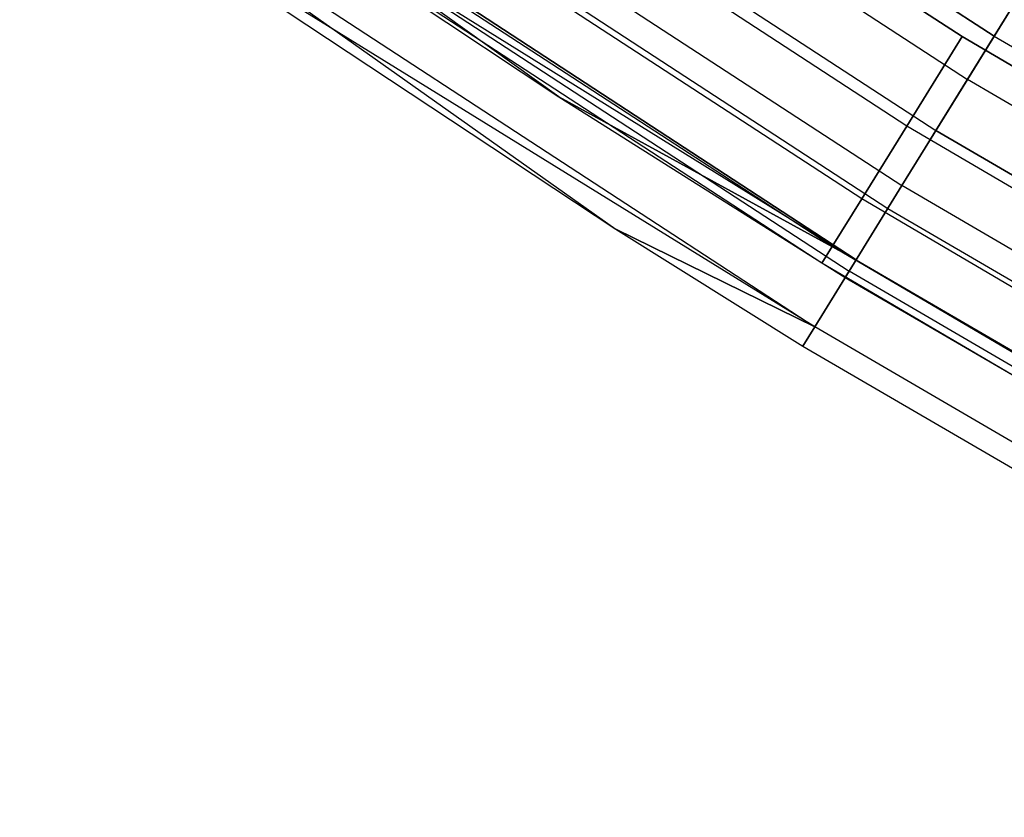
# Model space of a CAD drawing. Extents: x -176 to 176, y -176 to 176.
# Tile 39 of 208: x -65.52 to -59.41, y -101.21 to -96.26. Entities that reach past the tile are written whole.
import ezdxf

# ---------------------------------------------------------------- set-up
doc = ezdxf.new("R2010")
doc.units = 0
doc.header["$LTSCALE"] = 25.4
doc.layers.get('0').update_dxf_attribs({"linetype": 'CONTINUOUS'})

# ---------------------------------------------------------------- blocks, each defined once
blk = doc.blocks.new('BIURKOWA_B_STL')
at = {"color": 0}
for p, q in [((-64.2381, -93.2577, 0.5146), (-59.4713, -96.3675, 0.5146)), ((-64.2381, -93.2577, 0.5146), (-59.4713, -96.3675, 0.5146)), ((-59.4713, -96.3675, 201.4854), (-64.2381, -93.2577, 201.4854)), ((-59.4713, -96.3675, 201.4854), (-64.2381, -93.2577, 201.4854)), ((-64.417, -93.5173, 201.9373), (-59.6369, -96.6358, 201.9373)), ((-64.417, -93.5173, 201.9373), (-59.6369, -96.6358, 201.9373)), ((-64.417, -93.5173, 0.0627), (-59.6369, -96.6358, 0.0627)), ((-64.417, -93.5173, 0.0627), (-59.6369, -96.6358, 0.0627)), ((-64.0567, -93.5112, 197.5304), (-59.6697, -96.3698, 197.5304)), ((-64.0567, -93.5112, 197.5304), (-59.6697, -96.3698, 197.5304)), ((-59.6697, -96.3698, 201.4696), (-64.0567, -93.5112, 201.4696)), ((-59.6697, -96.3698, 201.4696), (-64.0567, -93.5112, 201.4696)), ((-64.0567, -93.5112, 0.5304), (-59.6697, -96.3698, 0.5304)), ((-64.0567, -93.5112, 0.5304), (-59.6697, -96.3698, 0.5304)), ((-59.6697, -96.3698, 4.4696), (-64.0567, -93.5112, 4.4696)), ((-59.6697, -96.3698, 4.4696), (-64.0567, -93.5112, 4.4696)), ((-64.6286, -93.8246, 0.7291), (-59.8329, -96.9533, 0.7291)), ((-64.6286, -93.8246, 0.7291), (-59.8329, -96.9533, 0.7291)), ((-64.6286, -93.8246, 201.2709), (-59.8329, -96.9533, 201.2709)), ((-64.6286, -93.8246, 201.2709), (-59.8329, -96.9533, 201.2709)), ((-60.0133, -96.9248, 197.7679), (-64.4256, -94.0497, 197.7679)), ((-60.0133, -96.9248, 201.2321), (-64.4256, -94.0497, 201.2321)), ((-60.0133, -96.9248, 201.2321), (-64.4256, -94.0497, 201.2321)), ((-60.0133, -96.9248, 197.7679), (-64.4256, -94.0497, 197.7679)), ((-60.0133, -96.9248, 0.7679), (-64.4256, -94.0497, 0.7679)), ((-60.0133, -96.9248, 4.2321), (-64.4256, -94.0497, 4.2321)), ((-60.0133, -96.9248, 4.2321), (-64.4256, -94.0497, 4.2321)), ((-60.0133, -96.9248, 0.7679), (-64.4256, -94.0497, 0.7679)), ((-64.8559, -94.1545, 201.6168), (-60.0433, -97.2943, 201.6168)), ((-64.8559, -94.1545, 201.6168), (-60.0433, -97.2943, 201.6168)), ((-64.8559, -94.1545, 0.3832), (-60.0433, -97.2943, 0.3832)), ((-64.8559, -94.1545, 0.3832), (-60.0433, -97.2943, 0.3832)), ((-64.9506, -94.292, 1.1738), (-60.1309, -97.4363, 1.1738)), ((-64.9506, -94.292, 1.1738), (-60.1309, -97.4363, 1.1738)), ((-64.9506, -94.292, 200.8262), (-60.1309, -97.4363, 200.8262)), ((-64.9506, -94.292, 200.8262), (-60.1309, -97.4363, 200.8262)), ((-60.2934, -97.3771, 200.7856), (-64.7263, -94.4887, 200.7856)), ((-60.2934, -97.3771, 200.7856), (-64.7263, -94.4887, 200.7856)), ((-60.2934, -97.3771, 198.2144), (-64.7263, -94.4887, 198.2144)), ((-60.2934, -97.3771, 198.2144), (-64.7263, -94.4887, 198.2144)), ((-60.2934, -97.3771, 3.7856), (-64.7263, -94.4887, 3.7856)), ((-60.2934, -97.3771, 3.7856), (-64.7263, -94.4887, 3.7856)), ((-60.2934, -97.3771, 1.2144), (-64.7263, -94.4887, 1.2144)), ((-60.2934, -97.3771, 1.2144), (-64.7263, -94.4887, 1.2144)), ((-65.1622, -94.5992, 1.7908), (-60.3268, -97.7538, 1.7908)), ((-65.1622, -94.5992, 1.7908), (-60.3268, -97.7538, 1.7908)), ((-60.3268, -97.7538, 200.2092), (-65.1622, -94.5992, 200.2092)), ((-62.1737, -96.7442, 199.5), (-65.1622, -94.5992, 200.2092)), ((-60.3268, -97.7538, 200.2092), (-65.1622, -94.5992, 200.2092)), ((-62.1737, -96.7442, 199.5), (-65.1622, -94.5992, 200.2092)), ((-65.2359, -94.7063, 2.5), (-60.3268, -97.7538, 1.7908)), ((-65.2359, -94.7063, 2.5), (-60.3268, -97.7538, 1.7908)), ((-65.2359, -94.7063, 2.5), (-62.1737, -96.7442, 2.5)), ((-65.2359, -94.7063, 2.5), (-62.1737, -96.7442, 2.5)), ((-65.2359, -94.7063, 199.5), (-62.1737, -96.7442, 199.5)), ((-65.2359, -94.7063, 199.5), (-62.1737, -96.7442, 199.5)), ((-65.2102, -94.6688, 201.0587), (-60.3712, -97.8257, 201.0587)), ((-65.2102, -94.6688, 201.0587), (-60.3712, -97.8257, 201.0587)), ((-65.2102, -94.6688, 0.9413), (-60.3712, -97.8257, 0.9413)), ((-65.2102, -94.6688, 0.9413), (-60.3712, -97.8257, 0.9413)), ((-60.4762, -97.6724, 200.184), (-64.9225, -94.7752, 200.184)), ((-60.4762, -97.6724, 200.184), (-64.9225, -94.7752, 200.184)), ((-60.4762, -97.6724, 198.816), (-64.9225, -94.7752, 198.816)), ((-60.4762, -97.6724, 198.816), (-64.9225, -94.7752, 198.816)), ((-60.4762, -97.6724, 3.184), (-64.9225, -94.7752, 3.184)), ((-60.4762, -97.6724, 3.184), (-64.9225, -94.7752, 3.184)), ((-60.4762, -97.6724, 1.816), (-64.9225, -94.7752, 1.816)), ((-60.4762, -97.6724, 1.816), (-64.9225, -94.7752, 1.816)), ((-60.5397, -97.775, 199.5), (-64.9907, -94.8747, 199.5)), ((-60.5397, -97.775, 199.5), (-64.9907, -94.8747, 199.5)), ((-60.5397, -97.775, 2.5), (-64.9907, -94.8747, 2.5)), ((-60.5397, -97.775, 2.5), (-64.9907, -94.8747, 2.5)), ((-65.44, -95.0025, 200.3257), (-60.584, -98.1705, 200.3257)), ((-65.44, -95.0025, 200.3257), (-60.584, -98.1705, 200.3257)), ((-65.44, -95.0025, 1.6743), (-61.8191, -97.5635, 2.5)), ((-65.44, -95.0025, 1.6743), (-61.8191, -97.5635, 2.5)), ((-65.44, -95.0025, 1.6743), (-60.584, -98.1705, 1.6743)), ((-65.44, -95.0025, 1.6743), (-60.584, -98.1705, 1.6743)), ((-60.584, -98.1705, 200.3257), (-65.5196, -95.118, 199.5)), ((-65.5196, -95.118, 199.5), (-61.8191, -97.5635, 199.5)), ((-60.584, -98.1705, 200.3257), (-65.5196, -95.118, 199.5)), ((-65.5196, -95.118, 199.5), (-61.8191, -97.5635, 199.5)), ((-65.5196, -95.118, 2.5), (-61.8191, -97.5635, 2.5)), ((-65.5196, -95.118, 2.5), (-61.8191, -97.5635, 2.5)), ((-59.4713, -96.3675, 0.5146), (-59.0934, -95.7551, 0.5581)), ((-59.4713, -96.3675, 0.5146), (-59.0934, -95.7551, 0.5581)), ((-59.0934, -95.7551, 201.4419), (-59.4713, -96.3675, 201.4854)), ((-59.0934, -95.7551, 201.4419), (-59.4713, -96.3675, 201.4854)), ((-59.6369, -96.6358, 201.9373), (-59.1977, -95.9242, 201.9843)), ((-59.6369, -96.6358, 201.9373), (-59.1977, -95.9242, 201.9843)), ((-59.1977, -95.9242, 0.0157), (-59.6369, -96.6358, 0.0627)), ((-59.1977, -95.9242, 0.0157), (-59.6369, -96.6358, 0.0627)), ((-60.0133, -96.9248, 197.7679), (-59.6697, -96.3698, 197.5304)), ((-59.6697, -96.3698, 201.4696), (-60.0133, -96.9248, 201.2321)), ((-59.6697, -96.3698, 201.4696), (-60.0133, -96.9248, 201.2321)), ((-60.0133, -96.9248, 197.7679), (-59.6697, -96.3698, 197.5304)), ((-60.0133, -96.9248, 0.7679), (-59.6697, -96.3698, 0.5304)), ((-59.6697, -96.3698, 4.4696), (-60.0133, -96.9248, 4.2321)), ((-59.6697, -96.3698, 4.4696), (-60.0133, -96.9248, 4.2321)), ((-60.0133, -96.9248, 0.7679), (-59.6697, -96.3698, 0.5304)), ((-59.8329, -96.9533, 0.7291), (-59.4713, -96.3675, 0.5146)), ((-59.8329, -96.9533, 0.7291), (-59.4713, -96.3675, 0.5146)), ((-59.4713, -96.3675, 201.4854), (-59.8329, -96.9533, 201.2709)), ((-59.4713, -96.3675, 201.4854), (-59.8329, -96.9533, 201.2709)), ((-59.6697, -96.3698, 201.4696), (-55.1553, -99.0227, 201.4696)), ((-55.1553, -99.0227, 197.5304), (-59.6697, -96.3698, 197.5304)), ((-59.6697, -96.3698, 201.4696), (-55.1553, -99.0227, 201.4696)), ((-55.1553, -99.0227, 197.5304), (-59.6697, -96.3698, 197.5304)), ((-59.6697, -96.3698, 4.4696), (-55.1553, -99.0227, 4.4696)), ((-55.1553, -99.0227, 0.5304), (-59.6697, -96.3698, 0.5304)), ((-59.6697, -96.3698, 4.4696), (-55.1553, -99.0227, 4.4696)), ((-55.1553, -99.0227, 0.5304), (-59.6697, -96.3698, 0.5304)), ((-59.4713, -96.3675, 0.5146), (-54.5543, -99.2339, 0.5146)), ((-59.4713, -96.3675, 0.5146), (-54.5543, -99.2339, 0.5146)), ((-59.4713, -96.3675, 201.4854), (-54.5543, -99.2339, 201.4854)), ((-59.4713, -96.3675, 201.4854), (-54.5543, -99.2339, 201.4854)), ((-60.0433, -97.2943, 201.6168), (-59.6369, -96.6358, 201.9373)), ((-60.0433, -97.2943, 201.6168), (-59.6369, -96.6358, 201.9373)), ((-59.6369, -96.6358, 0.0627), (-60.0433, -97.2943, 0.3832)), ((-59.6369, -96.6358, 0.0627), (-60.0433, -97.2943, 0.3832)), ((-54.7062, -99.5101, 201.9373), (-59.6369, -96.6358, 201.9373)), ((-54.7062, -99.5101, 201.9373), (-59.6369, -96.6358, 201.9373)), ((-54.7062, -99.5101, 0.0627), (-59.6369, -96.6358, 0.0627)), ((-54.7062, -99.5101, 0.0627), (-59.6369, -96.6358, 0.0627)), ((-62.1737, -96.7442, 2.5), (-60.3951, -97.8644, 2.5)), ((-60.3268, -97.7538, 1.7908), (-62.1737, -96.7442, 2.5)), ((-60.3268, -97.7538, 1.7908), (-62.1737, -96.7442, 2.5)), ((-62.1737, -96.7442, 2.5), (-60.3951, -97.8644, 2.5)), ((-62.1737, -96.7442, 2.5), (-62.1737, -96.7442, 199.5)), ((-62.1737, -96.7442, 199.5), (-60.3951, -97.8644, 199.5)), ((-62.1737, -96.7442, 2.5), (-62.1737, -96.7442, 199.5)), ((-62.1737, -96.7442, 199.5), (-60.3951, -97.8644, 199.5)), ((-62.1737, -96.7442, 199.5), (-60.3268, -97.7538, 200.2092)), ((-62.1737, -96.7442, 199.5), (-60.3268, -97.7538, 200.2092)), ((-60.0133, -96.9248, 201.2321), (-60.2934, -97.3771, 200.7856)), ((-60.0133, -96.9248, 201.2321), (-60.2934, -97.3771, 200.7856)), ((-60.2934, -97.3771, 198.2144), (-60.0133, -96.9248, 197.7679)), ((-60.2934, -97.3771, 198.2144), (-60.0133, -96.9248, 197.7679)), ((-60.0133, -96.9248, 4.2321), (-60.2934, -97.3771, 3.7856)), ((-60.0133, -96.9248, 4.2321), (-60.2934, -97.3771, 3.7856)), ((-60.2934, -97.3771, 1.2144), (-60.0133, -96.9248, 0.7679)), ((-60.2934, -97.3771, 1.2144), (-60.0133, -96.9248, 0.7679)), ((-55.4729, -99.593, 201.2321), (-60.0133, -96.9248, 201.2321)), ((-55.4729, -99.593, 201.2321), (-60.0133, -96.9248, 201.2321)), ((-55.4729, -99.593, 197.7679), (-60.0133, -96.9248, 197.7679)), ((-55.4729, -99.593, 197.7679), (-60.0133, -96.9248, 197.7679)), ((-55.4729, -99.593, 4.2321), (-60.0133, -96.9248, 4.2321)), ((-55.4729, -99.593, 4.2321), (-60.0133, -96.9248, 4.2321)), ((-55.4729, -99.593, 0.7679), (-60.0133, -96.9248, 0.7679)), ((-55.4729, -99.593, 0.7679), (-60.0133, -96.9248, 0.7679)), ((-60.1309, -97.4363, 1.1738), (-59.8329, -96.9533, 0.7291)), ((-60.1309, -97.4363, 1.1738), (-59.8329, -96.9533, 0.7291)), ((-60.1309, -97.4363, 200.8262), (-59.8329, -96.9533, 201.2709)), ((-60.1309, -97.4363, 200.8262), (-59.8329, -96.9533, 201.2709)), ((-59.8329, -96.9533, 0.7291), (-54.8859, -99.8371, 0.7291)), ((-59.8329, -96.9533, 0.7291), (-54.8859, -99.8371, 0.7291)), ((-54.8859, -99.8371, 201.2709), (-59.8329, -96.9533, 201.2709)), ((-54.8859, -99.8371, 201.2709), (-59.8329, -96.9533, 201.2709)), ((-60.3712, -97.8257, 201.0587), (-60.0433, -97.2943, 201.6168)), ((-60.3712, -97.8257, 201.0587), (-60.0433, -97.2943, 201.6168)), ((-60.0433, -97.2943, 0.3832), (-60.3712, -97.8257, 0.9413)), ((-60.0433, -97.2943, 0.3832), (-60.3712, -97.8257, 0.9413)), ((-55.0789, -100.1882, 201.6168), (-60.0433, -97.2943, 201.6168)), ((-55.0789, -100.1882, 201.6168), (-60.0433, -97.2943, 201.6168)), ((-55.0789, -100.1882, 0.3832), (-60.0433, -97.2943, 0.3832)), ((-55.0789, -100.1882, 0.3832), (-60.0433, -97.2943, 0.3832)), ((-60.2934, -97.3771, 200.7856), (-60.4762, -97.6724, 200.184)), ((-60.2934, -97.3771, 200.7856), (-60.4762, -97.6724, 200.184)), ((-60.4762, -97.6724, 198.816), (-60.2934, -97.3771, 198.2144)), ((-60.4762, -97.6724, 198.816), (-60.2934, -97.3771, 198.2144)), ((-60.2934, -97.3771, 3.7856), (-60.4762, -97.6724, 3.184)), ((-60.2934, -97.3771, 3.7856), (-60.4762, -97.6724, 3.184)), ((-60.4762, -97.6724, 1.816), (-60.2934, -97.3771, 1.2144)), ((-60.4762, -97.6724, 1.816), (-60.2934, -97.3771, 1.2144)), ((-55.7318, -100.0578, 200.7856), (-60.2934, -97.3771, 200.7856)), ((-55.7318, -100.0578, 200.7856), (-60.2934, -97.3771, 200.7856)), ((-55.7318, -100.0578, 198.2144), (-60.2934, -97.3771, 198.2144)), ((-55.7318, -100.0578, 198.2144), (-60.2934, -97.3771, 198.2144)), ((-55.7318, -100.0578, 3.7856), (-60.2934, -97.3771, 3.7856)), ((-55.7318, -100.0578, 3.7856), (-60.2934, -97.3771, 3.7856)), ((-55.7318, -100.0578, 1.2144), (-60.2934, -97.3771, 1.2144)), ((-55.7318, -100.0578, 1.2144), (-60.2934, -97.3771, 1.2144)), ((-60.3268, -97.7538, 1.7908), (-60.1309, -97.4363, 1.1738)), ((-60.3268, -97.7538, 1.7908), (-60.1309, -97.4363, 1.1738)), ((-60.3268, -97.7538, 200.2092), (-60.1309, -97.4363, 200.8262)), ((-60.3268, -97.7538, 200.2092), (-60.1309, -97.4363, 200.8262)), ((-60.1309, -97.4363, 1.1738), (-55.1594, -100.3345, 1.1738)), ((-60.1309, -97.4363, 1.1738), (-55.1594, -100.3345, 1.1738)), ((-60.1309, -97.4363, 200.8262), (-55.1594, -100.3345, 200.8262)), ((-60.1309, -97.4363, 200.8262), (-55.1594, -100.3345, 200.8262)), ((-61.8191, -97.5635, 199.5), (-60.6577, -98.2899, 199.5)), ((-60.584, -98.1705, 200.3257), (-61.8191, -97.5635, 199.5)), ((-60.584, -98.1705, 200.3257), (-61.8191, -97.5635, 199.5)), ((-61.8191, -97.5635, 199.5), (-60.6577, -98.2899, 199.5)), ((-61.8191, -97.5635, 199.5), (-61.8191, -97.5635, 2.5)), ((-61.8191, -97.5635, 2.5), (-60.6577, -98.2899, 2.5)), ((-61.8191, -97.5635, 199.5), (-61.8191, -97.5635, 2.5)), ((-61.8191, -97.5635, 2.5), (-60.6577, -98.2899, 2.5)), ((-61.8191, -97.5635, 2.5), (-60.584, -98.1705, 1.6743)), ((-61.8191, -97.5635, 2.5), (-60.584, -98.1705, 1.6743)), ((-60.4762, -97.6724, 200.184), (-60.5397, -97.775, 199.5)), ((-60.5397, -97.775, 199.5), (-60.4762, -97.6724, 198.816)), ((-60.4762, -97.6724, 200.184), (-60.5397, -97.775, 199.5)), ((-60.5397, -97.775, 199.5), (-60.4762, -97.6724, 198.816)), ((-60.4762, -97.6724, 3.184), (-60.5397, -97.775, 2.5)), ((-60.5397, -97.775, 2.5), (-60.4762, -97.6724, 1.816)), ((-60.4762, -97.6724, 3.184), (-60.5397, -97.775, 2.5)), ((-60.5397, -97.775, 2.5), (-60.4762, -97.6724, 1.816)), ((-55.9008, -100.3612, 200.184), (-60.4762, -97.6724, 200.184)), ((-55.9008, -100.3612, 200.184), (-60.4762, -97.6724, 200.184)), ((-55.9008, -100.3612, 198.816), (-60.4762, -97.6724, 198.816)), ((-55.9008, -100.3612, 198.816), (-60.4762, -97.6724, 198.816)), ((-55.9008, -100.3612, 3.184), (-60.4762, -97.6724, 3.184)), ((-55.9008, -100.3612, 3.184), (-60.4762, -97.6724, 3.184)), ((-55.9008, -100.3612, 1.816), (-60.4762, -97.6724, 1.816)), ((-55.9008, -100.3612, 1.816), (-60.4762, -97.6724, 1.816)), ((-55.9595, -100.4666, 199.5), (-60.5397, -97.775, 199.5)), ((-55.9595, -100.4666, 199.5), (-60.5397, -97.775, 199.5)), ((-55.9595, -100.4666, 2.5), (-60.5397, -97.775, 2.5)), ((-55.9595, -100.4666, 2.5), (-60.5397, -97.775, 2.5)), ((-60.3951, -97.8644, 2.5), (-60.3268, -97.7538, 1.7908)), ((-60.3951, -97.8644, 2.5), (-60.3268, -97.7538, 1.7908)), ((-60.3951, -97.8644, 199.5), (-60.3268, -97.7538, 200.2092)), ((-60.3951, -97.8644, 199.5), (-60.3268, -97.7538, 200.2092)), ((-60.3268, -97.7538, 1.7908), (-55.3391, -100.6614, 1.7908)), ((-60.3268, -97.7538, 1.7908), (-55.3391, -100.6614, 1.7908)), ((-60.3268, -97.7538, 200.2092), (-55.3391, -100.6614, 200.2092)), ((-60.3268, -97.7538, 200.2092), (-55.3391, -100.6614, 200.2092)), ((-60.584, -98.1705, 200.3257), (-60.3712, -97.8257, 201.0587)), ((-60.584, -98.1705, 200.3257), (-60.3712, -97.8257, 201.0587)), ((-60.3712, -97.8257, 0.9413), (-60.584, -98.1705, 1.6743)), ((-60.3712, -97.8257, 0.9413), (-60.584, -98.1705, 1.6743)), ((-55.3798, -100.7355, 201.0587), (-60.3712, -97.8257, 201.0587)), ((-55.3798, -100.7355, 201.0587), (-60.3712, -97.8257, 201.0587)), ((-55.3798, -100.7355, 0.9413), (-60.3712, -97.8257, 0.9413)), ((-55.3798, -100.7355, 0.9413), (-60.3712, -97.8257, 0.9413)), ((-60.3951, -97.8644, 2.5), (-55.4017, -100.7753, 2.5)), ((-60.3951, -97.8644, 2.5), (-55.4017, -100.7753, 2.5)), ((-60.3951, -97.8644, 2.5), (-60.3951, -97.8644, 199.5)), ((-60.3951, -97.8644, 199.5), (-55.4017, -100.7753, 199.5)), ((-60.3951, -97.8644, 2.5), (-60.3951, -97.8644, 199.5)), ((-60.3951, -97.8644, 199.5), (-55.4017, -100.7753, 199.5)), ((-60.6577, -98.2899, 199.5), (-60.584, -98.1705, 200.3257)), ((-60.6577, -98.2899, 199.5), (-60.584, -98.1705, 200.3257)), ((-60.584, -98.1705, 1.6743), (-60.6577, -98.2899, 2.5)), ((-60.584, -98.1705, 1.6743), (-60.6577, -98.2899, 2.5)), ((-55.575, -101.0905, 200.3257), (-60.584, -98.1705, 200.3257)), ((-55.575, -101.0905, 200.3257), (-60.584, -98.1705, 200.3257)), ((-55.575, -101.0905, 1.6743), (-60.584, -98.1705, 1.6743)), ((-55.575, -101.0905, 1.6743), (-60.584, -98.1705, 1.6743)), ((-60.6577, -98.2899, 199.5), (-55.6425, -101.2134, 199.5)), ((-60.6577, -98.2899, 199.5), (-55.6425, -101.2134, 199.5)), ((-60.6577, -98.2899, 199.5), (-60.6577, -98.2899, 2.5)), ((-60.6577, -98.2899, 2.5), (-55.6425, -101.2134, 2.5)), ((-60.6577, -98.2899, 199.5), (-60.6577, -98.2899, 2.5)), ((-60.6577, -98.2899, 2.5), (-55.6425, -101.2134, 2.5))]:
    blk.add_line(p, q, dxfattribs=at)

msp = doc.modelspace()

# ---------------------------------------------------------------- block references
at = {"color": 253}
msp.add_blockref('BIURKOWA_B_STL', (0, 0), dxfattribs=at)

doc.saveas('drawing.dxf')
